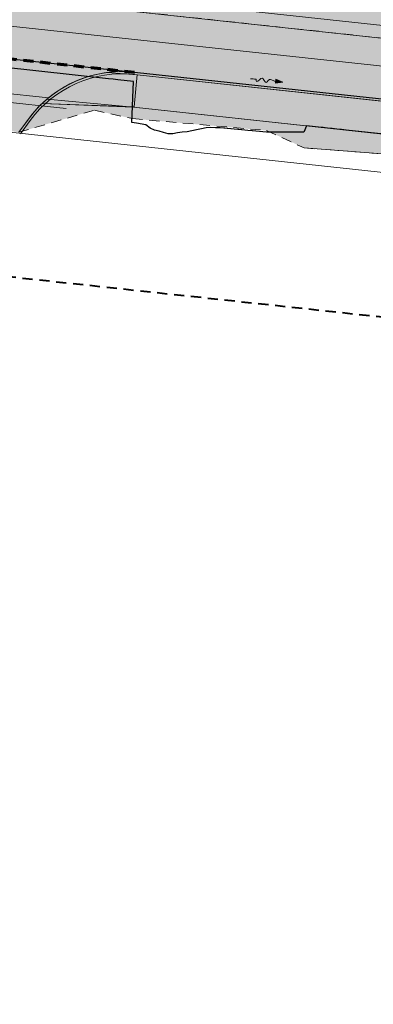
# Model space of a CAD drawing. Extents: x -11 to 1364399, y -11 to 423796.
# Tile 11 of 55: x 1363998 to 1364074, y 422903 to 423115. Entities that reach past the tile are written whole.
import ezdxf

# ---------------------------------------------------------------- set-up
doc = ezdxf.new("R2010")
doc.units = 0
doc.header["$MEASUREMENT"] = 0
doc.linetypes.add('DGN Style 2', pattern=[3.645058, 2.187035, -1.458023])
for name, color, linetype, lineweight, plot in [('CM_Corridor_Conceptual (Construction)', 7, 'Continuous', 0, False), ('CM_Corridor_Final (Construction)', 7, 'Continuous', 30, False), ('CM_Corridor_Point_Control (Construction)', 7, 'Continuous', 0, False), ('CM_Corridor_Range_Final (Construction)', 1, 'DGN Style 2', 30, False), ('SC_Scratch1', 7, 'Continuous', 0, False), ('SC_Scratch13', 7, 'Continuous', 0, False), ('SC_Scratch5', 7, 'Continuous', 0, False)]:
    doc.layers.add(name, color=color, linetype=linetype, lineweight=lineweight, plot=plot)
for name, color, linetype, lineweight in [('DR_P_Flow_Arrow', 151, 'Continuous', 13), ('DT_P_Tie', 94, 'Continuous', 0), ('PV_P_Curb', 120, 'Continuous', 13), ('PV_P_Curb_Ramp', 120, 'Continuous', 13), ('PV_P_Drive', 230, 'Continuous', 13), ('PV_P_EOP', 7, 'Continuous', 30), ('PV_P_Saw_Cut_Line', 62, 'Continuous', 13), ('PV_P_Walk', 241, 'Continuous', 13), ('SC_Scratch10', 7, 'Continuous', 0), ('SC_Shading1', 253, 'Continuous', 0), ('SC_Shading2', 9, 'Continuous', 0), ('SC_Shading3', 254, 'Continuous', 0)]:
    doc.layers.add(name, color=color, linetype=linetype, lineweight=lineweight)
doc.layers.add('MD_P_Drive_MatchLine (Construction)', color=30, linetype='DGN Style 2', lineweight=70, transparency=0.5)

# ---------------------------------------------------------------- blocks, each defined once
blk = doc.blocks.new('*U71', base_point=(1364009.61, 423109.9))
at = {"layer": 'CM_Corridor_Final (Construction)', "transparency": 33554559, "flags": 128}
blk.add_lwpolyline([(1364089.23, 423089.24), (1364068.24, 423091.51), (1364067.25, 423091.62), (1364066.23, 423091.73), (1364065.26, 423091.83), (1364064.26, 423091.94), (1364063.27, 423092.05), (1364062.27, 423092.16), (1364059.71, 423092.43), (1364059.14, 423091.1), (1364054.11, 423091.05), (1364053.1, 423091.04), (1364052.09, 423091.03), (1364051.1, 423091.09), (1364048.11, 423091.36), (1364047.11, 423091.45), (1364045.12, 423091.62), (1364044.12, 423091.71), (1364042.13, 423091.89), (1364041.14, 423091.97), (1364041.13, 423091.97), (1364040.13, 423092.03), (1364039.13, 423092.08), (1364038.12, 423092.03), (1364037.09, 423091.8), (1364036.06, 423091.58), (1364035.03, 423091.35), (1364034, 423091.15), (1364032.99, 423091.09), (1364031.97, 423090.94), (1364030.94, 423090.71), (1364029.93, 423090.71), (1364028.96, 423090.98), (1364027.98, 423091.26), (1364027, 423091.52), (1364026.04, 423091.96), (1364025.11, 423092.66), (1364023.14, 423092.98), (1364022.15, 423093.16), (1364022.51, 423101.98), (1364019.12, 423102.35), (1364018.13, 423102.46), (1364017.13, 423102.56), (1363994.26, 423105.03)], dxfattribs=at)
blk = doc.blocks.new('*U72', base_point=(1364009.61, 423083.49))
at = {"layer": 'CM_Corridor_Range_Final (Construction)', "linetype": 'DGN Style 2', "lineweight": 40, "transparency": 33554559}
blk.add_line((1363853.64, 423075.34), (1364154.61, 423042.83), dxfattribs=at)
blk = doc.blocks.new('*U74', base_point=(1363787.49, 423136.42))
at = {"layer": 'CM_Corridor_Point_Control (Construction)', "transparency": 33554636}
blk.add_line((1363414.61, 423176.7), (1364160.37, 423096.14), dxfattribs=at)
blk = doc.blocks.new('*U78', base_point=(1364002.22, 423111.93))
at = {"layer": 'CM_Corridor_Conceptual (Construction)', "transparency": 33554559, "flags": 128}
for points in [[(1363843.12, 423124.38), (1363845.93, 423150.31), (1363865.91, 423148.19), (1363914.41, 423131.48), (1364161.31, 423104.81)], [(1363873.44, 423112.34), (1363907.52, 423100.61), (1364157.93, 423073.55)]]:
    blk.add_lwpolyline(points, dxfattribs=at)
blk = doc.blocks.new('*U79', base_point=(1364002.22, 423111.93))
at = {"layer": 'CM_Corridor_Conceptual (Construction)', "transparency": 33554559, "flags": 128}
for points in [[(1363843.12, 423124.38), (1363845.93, 423150.31), (1363865.91, 423148.19), (1363914.41, 423131.48), (1364161.31, 423104.81)], [(1363873.44, 423112.34), (1363907.52, 423100.61), (1364157.93, 423073.55)]]:
    blk.add_lwpolyline(points, dxfattribs=at)
blk = doc.blocks.new('DFL-P')
at = {"layer": 'DR_P_Flow_Arrow', "linetype": 'Continuous', "lineweight": 0, "extrusion": (0, 0, -1)}
blk.add_hatch(color=151, dxfattribs=at).paths.add_polyline_path([(0.08, -0.021), (0, 0), (0.08, 0.022)])
at = {"layer": 'DR_P_Flow_Arrow', "color": 151, "linetype": 'Continuous', "lineweight": 0}
blk.add_lwpolyline([(-0.08, 0.022), (0, 0), (-0.08, -0.021)], close=True, dxfattribs=at)
at = {"layer": 'DR_P_Flow_Arrow', "color": 151, "linetype": 'Continuous', "lineweight": 13}
blk.add_open_spline([(-0.08, 0), (-0.081, 0), (-0.082, 0), (-0.083, 0), (-0.094, 0), (-0.105, 0.005), (-0.116, 0.008), (-0.123, 0.01), (-0.13, 0.013), (-0.137, 0.015), (-0.154, 0.02), (-0.163, -0.02), (-0.179, -0.022), (-0.197, -0.024), (-0.213, 0.018), (-0.228, 0.019), (-0.244, 0.021), (-0.265, -0.028), (-0.284, -0.022), (-0.29, -0.019), (-0.287, 0.001), (-0.295, 0.001), (-0.313, 0), (-0.332, 0), (-0.35, 0)], degree=3, knots=[0, 0, 0, 0, 0.009646, 0.009646, 0.009646, 0.112481, 0.112481, 0.112481, 0.179673, 0.179673, 0.179673, 0.350625, 0.350625, 0.350625, 0.544565, 0.544565, 0.544565, 0.756426, 0.756426, 0.756426, 0.832712, 0.832712, 0.832712, 1, 1, 1, 1], dxfattribs=at)

msp = doc.modelspace()

# ---------------------------------------------------------------- hatches: boundary and pattern name
at = {"layer": 'SC_Scratch13', "linetype": 'DGN Style 2'}
msp.add_hatch(color=5, dxfattribs=at).paths.add_polyline_path([(1363857.54, 423127.32), (1363871.28, 423120), (1363882.98, 423122.79), (1363907.9, 423106.33), (1363944.67, 423102.13), (1363975.71, 423098.59), (1363979.42, 423094.11), (1363997.79, 423091.04), (1364014.06, 423095.8), (1364022.24, 423093.98), (1364051.13, 423091.43), (1364059.2, 423087.68), (1364088.81, 423085.4), (1364093.65, 423084.69), (1364115.71, 423084.07), (1364144.64, 423081.77), (1364160.52, 423080.51), (1364180.72, 423077.77), (1364192.63, 423070.47), (1364194.65, 423064.63), (1364200.41, 423056.88), (1364205.87, 423042.31), (1364210.1, 423039.35), (1364213.21, 423038.68), (1364216.97, 423056.24), (1364215.67, 423070.84), (1364212.31, 423080.14), (1364202.27, 423091.39), (1364194.94, 423095.78), (1364187.88, 423098.59), (1364180.46, 423100.01), (1364174.94, 423100.6), (1364102.25, 423108.46), (1363858.54, 423134.76)], flags=0)
at = {"layer": 'SC_Shading1', "transparency": 33554610, "extrusion": (0, 0, -1)}
msp.add_hatch(color=253, dxfattribs=at).paths.add_polyline_path([(-1363859.87, 423133.02), (-1363862.48, 423132.75), (-1363910.96, 423116.04), (-1364159.62, 423089.18), (-1364175.85, 423087.43), (-1364180.06, 423086.68), (-1364182.14, 423086.14), (-1364184.06, 423085.53), (-1364186.14, 423084.74), (-1364188.65, 423083.61), (-1364191.45, 423082.09), (-1364193.35, 423080.89), (-1364195, 423079.71), (-1364198.45, 423076.81), (-1364201.6, 423073.47), (-1364204.53, 423069.52), (-1364206.55, 423066.04), (-1364208.11, 423062.62), (-1364209.58, 423058.26), (-1364210.63, 423053.07), (-1364210.96, 423049.25), (-1364210.97, 423046.35), (-1364210.78, 423043.63), (-1364210.47, 423041.04), (-1364210.1, 423039.35), (-1364212.58, 423038.82), (-1364215.44, 423052.7), (-1364215.92, 423055.83), (-1364216.13, 423058.74), (-1364216.11, 423062.33), (-1364215.69, 423066.37), (-1364215.16, 423069.14), (-1364214.39, 423072), (-1364213.35, 423074.98), (-1364211.87, 423078.26), (-1364210.84, 423080.17), (-1364209.96, 423081.63), (-1364208.38, 423083.95), (-1364207.1, 423085.59), (-1364205.74, 423087.16), (-1364204.31, 423088.66), (-1364202.8, 423090.08), (-1364200.94, 423091.64), (-1364199.38, 423092.81), (-1364197.31, 423094.19), (-1364195.64, 423095.18), (-1364193.55, 423096.26), (-1364191.39, 423097.23), (-1364189.35, 423098), (-1364186.81, 423098.8), (-1364185.46, 423099.14), (-1364183.76, 423099.51), (-1364182.59, 423099.72), (-1364181.72, 423099.87), (-1364180.99, 423099.95), (-1364160.92, 423102.12), (-1363860.11, 423134.61)], flags=0)
at = {"layer": 'SC_Shading1', "transparency": 33554610}
msp.add_hatch(color=251, dxfattribs=at).paths.add_polyline_path([(1363980.66, 423108.52), (1363981.24, 423108.42), (1363982.23, 423108.08), (1363982.76, 423107.8), (1363983.3, 423107.41), (1363983.73, 423107.01), (1363984.09, 423106.59), (1363984.53, 423105.91), (1363984.78, 423105.38), (1363984.95, 423104.84), (1363985.06, 423104.34), (1363985.12, 423103.85), (1363985.12, 423103.47), (1363985.1, 423103.04), (1363985.06, 423102.75), (1363985.03, 423102.6), (1363984.97, 423102.33), (1363984.84, 423101.9), (1363984.66, 423101.44), (1363984.31, 423100.8), (1363983.97, 423100.33), (1363979.48, 423094.1), (1363997.79, 423091.04), (1364000.69, 423094.94), (1364002.43, 423096.86), (1364004.28, 423098.52), (1364006.03, 423099.82), (1364006.73, 423100.28), (1364008.82, 423101.45), (1364010.03, 423102.02), (1364010.86, 423102.37), (1364013.19, 423103.16), (1364015.16, 423103.63), (1364017.3, 423103.97), (1364019.49, 423104.11), (1364021.23, 423104.09), (1364022.73, 423103.97)], flags=0)
at = {"layer": 'SC_Shading2', "transparency": 33554610}
msp.add_hatch(color=9, dxfattribs=at).paths.add_polyline_path([(1364160.92, 423102.12), (1364180.99, 423099.95), (1364183.58, 423099.55), (1364188.07, 423098.43), (1364190.67, 423097.52), (1364193.57, 423096.25), (1364196.35, 423094.77), (1364198.4, 423093.48), (1364200.58, 423091.92), (1364204.45, 423088.52), (1364205.95, 423086.94), (1364207.73, 423084.8), (1364209.88, 423081.76), (1364211.78, 423078.45), (1364212.8, 423076.29), (1364213.66, 423074.16), (1364214.73, 423070.83), (1364215.4, 423068.01), (1364215.89, 423064.87), (1364216.14, 423061.67), (1364216.1, 423058.1), (1364215.75, 423054.54), (1364214.88, 423049.99), (1364212.58, 423038.82), (1364210.06, 423039.16), (1364206.2, 423021.57), (1364202.32, 423006.2), (1364197.47, 422991.03), (1364193.63, 422979.04), (1364189.86, 422968.51), (1364185.66, 422958.03), (1364179.57, 422944.11), (1364172.86, 422929.65), (1364163.75, 422912.61), (1364155.57, 422898.1), (1364145.74, 422880.8), (1364139.63, 422870.06), (1364132.86, 422857.06), (1364127.81, 422847.16), (1364107.31, 422811.21), (1364077.2, 422758.18), (1364106.06, 422741.84), (1364145.88, 422812.15), (1364174.59, 422862.85), (1364190.17, 422890.37), (1364196.71, 422902.8), (1364204.83, 422919.28), (1364216, 422944.66), (1364219.59, 422953.66), (1364223, 422962.66), (1364228.98, 422979.81), (1364234.81, 422998.6), (1364238.73, 423012.89), (1364241.59, 423024.38), (1364245.68, 423043.18), (1364247.89, 423054.97), (1364248.51, 423057.94), (1364249.3, 423060.68), (1364250.02, 423062.69), (1364250.57, 423064.04), (1364251.48, 423066.01), (1364252.94, 423068.69), (1364254.29, 423070.8), (1364256.13, 423073.28), (1364258.1, 423075.55), (1364260.37, 423077.8), (1364262.13, 423079.3), (1364264.79, 423081.29), (1364267.56, 423083.01), (1364270.51, 423084.53), (1364273.18, 423085.65), (1364275.02, 423086.29), (1364276.76, 423086.81), (1364278.51, 423087.25), (1364280.19, 423087.59), (1364281.96, 423087.87), (1364284.16, 423088.11), (1364285.92, 423088.21), (1364287.85, 423088.23), (1364289.13, 423088.19), (1364290, 423088.14), (1364292.14, 423087.94), (1364310.06, 423086.01), (1364313.6, 423118.82), (1364295.38, 423120.79), (1364291.21, 423121.47), (1364287.57, 423122.46), (1364283.67, 423123.94), (1364280.54, 423125.48), (1364277.41, 423127.4), (1364274.24, 423129.78), (1364271.25, 423132.53), (1364269.47, 423134.47), (1364268.28, 423135.92), (1364266.34, 423138.62), (1364264.7, 423141.35), (1364263.08, 423144.68), (1364261.78, 423148.11), (1364260.44, 423153.4), (1364260.03, 423156.27), (1364259.82, 423159.37), (1364259.82, 423161.79), (1364260, 423164.45), (1364260.3, 423167.57), (1364284.11, 423417.66), (1364284.33, 423418.66), (1364284.52, 423419.44), (1364284.9, 423420.75), (1364285.29, 423421.85), (1364285.56, 423422.52), (1364286.08, 423423.73), (1364286.63, 423424.82), (1364287.39, 423426.17), (1364287.95, 423427.06), (1364288.48, 423427.81), (1364289.13, 423428.68), (1364289.87, 423429.57), (1364290.66, 423430.44), (1364291.28, 423431.07), (1364291.83, 423431.58), (1364292.59, 423432.25), (1364293.17, 423432.71), (1364294, 423433.33), (1364295.02, 423434.03), (1364295.9, 423434.57), (1364296.69, 423435), (1364297.58, 423435.44), (1364298.65, 423435.92), (1364299.83, 423436.37), (1364300.76, 423436.67), (1364301.93, 423436.98), (1364303.3, 423437.27), (1364305.35, 423437.31), (1364307.44, 423460.3), (1364304.3, 423461.46), (1364302.91, 423462.09), (1364301.33, 423462.94), (1364300.41, 423463.52), (1364299.41, 423464.21), (1364298.45, 423464.97), (1364297.38, 423465.91), (1364296.17, 423467.16), (1364294.92, 423468.65), (1364294.08, 423469.84), (1364292.94, 423471.76), (1364292.24, 423473.19), (1364291.85, 423474.14), (1364291.26, 423475.89), (1364290.82, 423477.55), (1364290.5, 423479.32), (1364290.36, 423480.67), (1364290.31, 423481.51), (1364290.28, 423482.4), (1364293, 423511), (1364261.64, 423513.99), (1364254.71, 423441.26), (1364265.48, 423433.58), (1364284.59, 423419.73), (1364284.11, 423417.63), (1364282.72, 423403.1), (1364264.04, 423419.39), (1364253.51, 423428.61), (1364228.76, 423168.72), (1364228.36, 423165.74), (1364227.71, 423162.7), (1364226.13, 423157.78), (1364223.63, 423152.6), (1364220.84, 423148.39), (1364217.72, 423144.74), (1364213.75, 423141.14), (1364209.47, 423138.19), (1364205.01, 423135.89), (1364199.8, 423134.02), (1364196.71, 423133.28), (1364191.77, 423132.62), (1364185.87, 423132.64), (1364164.43, 423134.6), (1364164.65, 423136.72), (1364126.06, 423140.95), (1364104.69, 423143.74), (1364103.78, 423144.39), (1364102.64, 423145.52), (1364097.41, 423150.79), (1364095.98, 423149.4), (1364101.2, 423144.13), (1364072.02, 423147.31), (1363988.19, 423155.59), (1363872.84, 423167.8), (1363863.78, 423169.21), (1363860.09, 423134.61)], flags=0)
at = {"layer": 'SC_Shading3', "transparency": 33554610, "extrusion": (0, 0, -1)}
msp.add_hatch(color=254, dxfattribs=at).paths.add_polyline_path([(-1364022.51, 423096.45), (-1364002.85, 423097.26), (-1364004.54, 423098.73), (-1364004.9, 423099.01), (-1364005.4, 423099.38), (-1364006.08, 423099.85), (-1364006.7, 423100.25), (-1364007.62, 423100.81), (-1364008.35, 423101.21), (-1364009.36, 423101.72), (-1364010.41, 423102.18), (-1364012.18, 423102.85), (-1364013.22, 423103.17), (-1364014.11, 423103.4), (-1364015.62, 423103.72), (-1364016.9, 423103.92), (-1364023.26, 423103.41), (-1364159.56, 423088.69), (-1364173.08, 423087.23), (-1364176, 423086.89), (-1364179.12, 423086.37), (-1364181.55, 423085.78), (-1364183.97, 423085.03), (-1364187.7, 423083.51), (-1364190.6, 423082.01), (-1364191.58, 423081.43), (-1364193.85, 423079.92), (-1364195.56, 423078.65), (-1364197.71, 423076.81), (-1364199.47, 423075.1), (-1364200.98, 423073.44), (-1364201.48, 423072.85), (-1364201.99, 423072.22), (-1364196.83, 423067.86), (-1364195.92, 423068.97), (-1364194.58, 423070.33), (-1364192.41, 423072.35), (-1364189.88, 423074.26), (-1364186.21, 423076.45), (-1364184.5, 423077.28), (-1364182.13, 423078.25), (-1364179.1, 423079.24), (-1364175.15, 423079.95)], flags=0)

# ---------------------------------------------------------------- linework, layer by layer
at = {"layer": 'DT_P_Tie', "flags": 128}
msp.add_lwpolyline([(1364022.15, 423093.16), (1364023.14, 423092.98), (1364025.11, 423092.66), (1364026.04, 423091.96), (1364027, 423091.52), (1364027.98, 423091.26), (1364029.93, 423090.71), (1364030.94, 423090.71), (1364031.97, 423090.94), (1364032.99, 423091.09), (1364034, 423091.15), (1364035.03, 423091.35), (1364037.09, 423091.8), (1364038.12, 423092.03), (1364039.13, 423092.08), (1364041.14, 423091.97), (1364051.1, 423091.09), (1364052.09, 423091.03), (1364059.14, 423091.1)], dxfattribs=at)
at = {"layer": 'MD_P_Drive_MatchLine (Construction)'}
msp.add_line((1363980.66, 423108.52), (1364022.73, 423103.97), dxfattribs=at)
at = {"layer": 'PV_P_Curb'}
msp.add_line((1364023.26, 423103.41), (1364159.56, 423088.69), dxfattribs=at)
at = {"layer": 'PV_P_Curb', "flags": 128}
msp.add_lwpolyline([(1364022.68, 423103.47, 0.267949), (1364000.26, 423093.57), (1363998.2, 423090.74)], format="xyb", dxfattribs=at)
at = {"layer": 'PV_P_Curb_Ramp'}
for p in [(1364023.28, 423103.46), (1364002.85, 423097.26)]:
    msp.add_line(p, (1364022.64, 423096.49), dxfattribs=at)
at = {"layer": 'PV_P_Drive', "flags": 128}
msp.add_lwpolyline([(1364022.73, 423103.97), (1363980.66, 423108.52)], dxfattribs=at)
msp.add_lwpolyline([(1364022.73, 423103.97, 0.267949), (1363999.86, 423093.87), (1363997.79, 423091.04)], format="xyb", dxfattribs=at)
at = {"layer": 'PV_P_EOP', "flags": 128}
msp.add_lwpolyline([(1363858.75, 423122.69), (1363859.87, 423133.02), (1363862.48, 423132.75), (1363910.96, 423116.04), (1364159.62, 423089.18)], dxfattribs=at)
at = {"layer": 'PV_P_Saw_Cut_Line', "flags": 128}
msp.add_lwpolyline([(1363860.04, 423134.62), (1364161.01, 423102.11)], dxfattribs=at)
msp.add_lwpolyline([(1363860.04, 423134.62), (1364161.01, 423102.11)], dxfattribs=at)
at = {"layer": 'PV_P_Walk'}
for p, q in [((1364003.86, 423098.17), (1364022.51, 423096.45)), ((1364022.51, 423096.45), (1364158.81, 423081.73))]:
    msp.add_line(p, q, dxfattribs=at)
at = {"layer": 'SC_Scratch1'}
msp.add_line((1363984.14, 423100.6), (1364004.17, 423098.43), dxfattribs=at)
at = {"layer": 'SC_Scratch10'}
msp.add_line((1364059.2, 423087.68), (1364088.81, 423085.4), dxfattribs=at)
at = {"layer": 'SC_Scratch13', "color": 5, "linetype": 'DGN Style 2'}
for points in [[(1364102.25, 423108.46), (1363858.54, 423134.76)], [(1363997.79, 423091.04), (1364014.06, 423095.8), (1364022.24, 423093.98), (1364051.13, 423091.43), (1364059.2, 423087.68), (1364088.81, 423085.4)]]:
    msp.add_lwpolyline(points, dxfattribs=at)
at = {"layer": 'SC_Scratch5', "flags": 128}
msp.add_lwpolyline([(1363978.52, 423099.34), (1364008.02, 423096.15)], dxfattribs=at)
at = {"layer": 'SC_Shading1', "transparency": 33554610}
for points in [[(1364160.92, 423102.12), (1363860.11, 423134.61)], [(1363910.96, 423116.04), (1364159.62, 423089.18)]]:
    msp.add_lwpolyline(points, dxfattribs=at)
at = {"layer": 'SC_Shading1', "color": 251, "transparency": 33554610}
msp.add_lwpolyline([(1363997.79, 423091.04), (1364000.69, 423094.94), (1364002.43, 423096.86), (1364004.28, 423098.52), (1364006.03, 423099.82), (1364006.73, 423100.28), (1364008.82, 423101.45), (1364010.03, 423102.02), (1364010.86, 423102.37), (1364013.19, 423103.16), (1364015.16, 423103.63), (1364017.3, 423103.97), (1364019.49, 423104.11), (1364021.23, 423104.09), (1364022.73, 423103.97), (1363980.66, 423108.52)], dxfattribs=at)
at = {"layer": 'SC_Shading2', "transparency": 33554610}
msp.add_lwpolyline([(1363860.09, 423134.61), (1364160.92, 423102.12)], dxfattribs=at)
at = {"layer": 'SC_Shading3', "transparency": 33554610}
msp.add_lwpolyline([(1364175.15, 423079.95), (1364022.51, 423096.45), (1364002.85, 423097.26), (1364004.54, 423098.73), (1364004.9, 423099.01), (1364005.4, 423099.38), (1364006.08, 423099.85), (1364006.7, 423100.25), (1364007.62, 423100.81), (1364008.35, 423101.21), (1364009.36, 423101.72), (1364010.41, 423102.18), (1364012.18, 423102.85), (1364013.22, 423103.17), (1364014.11, 423103.4), (1364015.62, 423103.72), (1364016.9, 423103.92), (1364023.26, 423103.41), (1364159.56, 423088.69)], dxfattribs=at)

# ---------------------------------------------------------------- block references
at = {"layer": 'CM_Corridor_Conceptual (Construction)', "transparency": 33554559}
for name in ['*U78', '*U79']:
    msp.add_blockref(name, (1364002.22, 423111.93), dxfattribs=at)
at = {"layer": 'CM_Corridor_Final (Construction)', "transparency": 33554559}
msp.add_blockref('*U71', (1364009.61, 423109.9), dxfattribs=at)
at = {"layer": 'CM_Corridor_Point_Control (Construction)', "transparency": 33554636}
msp.add_blockref('*U74', (1363787.49, 423136.42), dxfattribs=at)
at = {"layer": 'CM_Corridor_Range_Final (Construction)', "linetype": 'DGN Style 2', "lineweight": 40, "transparency": 33554559}
msp.add_blockref('*U72', (1364009.61, 423083.49), dxfattribs=at)
at = {"layer": 'DR_P_Flow_Arrow', "color": 151, "linetype": 'Continuous', "lineweight": 0, "xscale": 20, "yscale": 20, "zscale": 20, "rotation": 353.8926830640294}
msp.add_blockref('DFL-P', (1364054.65, 423101.83), dxfattribs=at)

doc.saveas('drawing.dxf')
